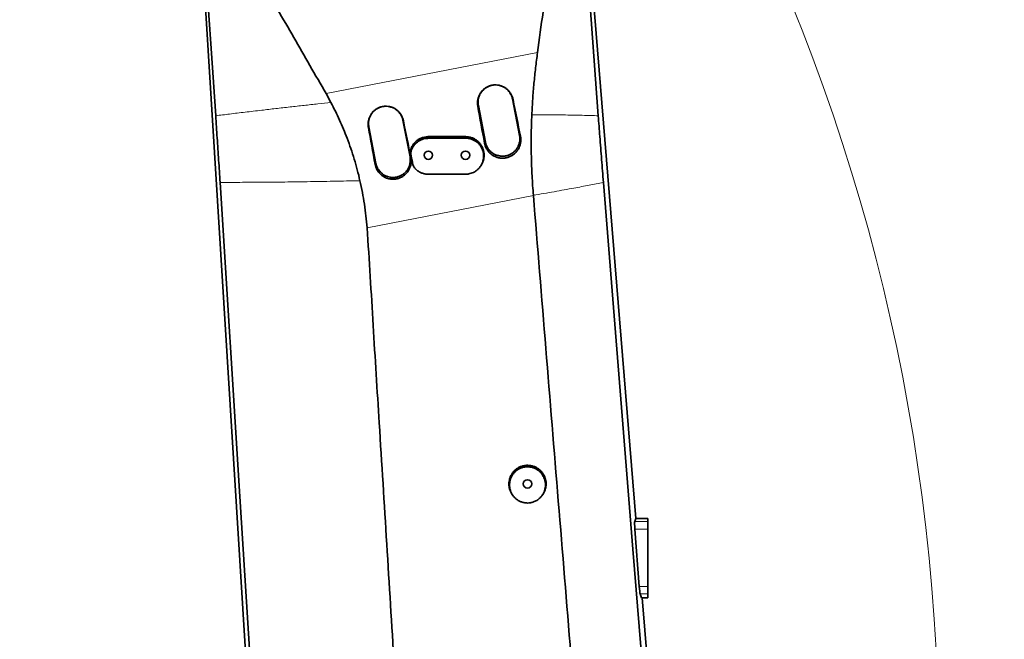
# Model space of a CAD drawing. Header units: millimetres. Extents: x 0 to 14900, y 0 to 10500.
# Tile 18 of 59: x 3462 to 4256, y 5963 to 6462. Entities that reach past the tile are written whole.
import ezdxf

# ---------------------------------------------------------------- set-up
doc = ezdxf.new("R2010")
doc.units = ezdxf.units.MM
doc.header["$LTSCALE"] = 25
doc.styles.add('SLDTEXTSTYLE0', font='TXT', dxfattribs={"width": 0.605})
doc.dimstyles.new('SLDDIMSTYLE0', dxfattribs={"dimtxt": 87.5, "dimasz": 87.5, "dimexe": 0, "dimexo": 0.0625, "dimgap": 21.875, "dimtad": 1, "dimdec": 0, "dimrnd": 1e-09, "dimzin": 12, "dimdsep": 46, "dimtxsty": 'SLDTEXTSTYLE0', "dimsah": 1, "dimcen": 0.09, "dimadec": 0, "dimazin": 3, "dimtfac": 1, "dimtofl": 0, "dimtmove": 0, "dimatfit": 3, "dimfxl": 1, "dimfrac": 2, "dimtolj": 1, "dimtzin": 12, "dimarcsym": 0})

# ---------------------------------------------------------------- blocks, each defined once
blk = doc.blocks.new('_D_5')
at = {"color": 7, "linetype": 'Continuous', "lineweight": 0}
for p, q in [((3808.18, 8212.83), (7124.13, 8212.83)), ((7086.63, 8212.83), (7086.63, 4547.83)), ((3839.08, 4547.83), (7124.13, 4547.83))]:
    blk.add_line(p, q, dxfattribs=at)
at = {"color": 7, "linetype": 'Continuous', "lineweight": 18}
for points in [[(7086.63, 8212.83), (7074.13, 8125.33), (7099.13, 8125.33)], [(7086.63, 4547.83), (7099.13, 4635.33), (7074.13, 4635.33)]]:
    blk.add_solid(points, dxfattribs=at)
at = {"color": 7, "linetype": 'Continuous', "lineweight": 18, "insert": (6973.83, 6246.65), "char_height": 87.5, "attachment_point": 1, "rotation": 90, "style": 'SLDTEXTSTYLE0'}
blk.add_mtext('3665', dxfattribs=at)

msp = doc.modelspace()

# ---------------------------------------------------------------- linework, layer by layer
at = {"color": 7, "linetype": 'Continuous', "lineweight": 35}
for p, q in [((3912.6632578, 6620.4621956), (3958.5020903, 6059.8310941)), ((3659.7129758, 5693.5835037), (3603.4773996, 6598.2142186)), ((3712.6501603, 6395.3753115), (3708.7055935, 6402.6042645)), ((3864.7510731, 6368.7738931), (3859.0268033, 6398.2227086)), ((3831.5412421, 6392.8800567), (3837.265512, 6363.4312412)), ((3776.4046266, 6351.6010835), (3770.6803568, 6381.049899)), ((3743.1947956, 6375.7072471), (3748.9190655, 6346.2584316)), ((3875.9074576, 6320.5676219), (3875.9218493, 6320.3925189)), ((3859.0164459, 6079.0517371), (3859.4551844, 6078.4432683)), ((3882.9023654, 6078.4432667), (3883.3411051, 6079.0517371)), ((3957.6694928, 6057.3894729), (3958.5020903, 6059.8310941)), ((3968.1787755, 6059.8310941), (3958.5020903, 6059.8310941)), ((3968.1787755, 6059.8310941), (3968.1787755, 6057.3894729)), ((3968.1787755, 6057.3894729), (3968.1787755, 6051.4498319)), ((3961.3594483, 6005.0714766), (3957.8159996, 6051.4498319)), ((3968.1787755, 6051.4498319), (3968.1787755, 6005.0714766)), ((3968.1787755, 6005.0714766), (3968.1787755, 5999.2567372)), ((3963.1383428, 5995.8310941), (3962.0733958, 5999.2567372)), ((3968.1787755, 5999.2567372), (3968.1787755, 5995.8310941)), ((3968.1787755, 5995.8310941), (3963.1383428, 5995.8310941)), ((3963.7349168, 5995.8310941), (3998.5520725, 5570.0004326))]:
    msp.add_line(p, q, dxfattribs=at)
at = {"color": 8, "linetype": 'Continuous', "lineweight": 18}
for p, q in [((3708.7055935, 6402.6042645), (3879.2552636, 6435.6660325)), ((3859.5191269, 6397.8021931), (3859.0268033, 6398.2227086)), ((3831.0842008, 6392.3105525), (3831.5412421, 6392.8800567)), ((3771.0628685, 6380.7231788), (3770.6803568, 6381.049899)), ((3742.8472984, 6375.2742423), (3743.1947956, 6375.7072471)), ((3791.1810393, 6366.4968989), (3791.1787755, 6367.8310941)), ((3821.1806274, 6366.6293437), (3821.1787755, 6367.8310941)), ((3836.544171, 6362.5324019), (3837.265512, 6363.4312412)), ((3865.5082006, 6368.127197), (3864.7510731, 6368.7738931)), ((3778.1079809, 6358.3515898), (3777.6819683, 6359.3760308)), ((3777.0524282, 6351.0477675), (3776.4046266, 6351.6010835)), ((3777.30858, 6352.4148119), (3776.8635679, 6353.1046497)), ((3778.4355394, 6346.5529644), (3778.0084219, 6347.2148866)), ((3748.3067826, 6345.495486), (3748.9190655, 6346.2584316)), ((3875.9218493, 6320.3925189), (3741.792512, 6294.390985)), ((3968.1787755, 6057.3894729), (3957.6694928, 6057.3894729)), ((3968.1787755, 6051.4498319), (3957.8159996, 6051.4498319)), ((3968.1787755, 6005.0714766), (3961.3594483, 6005.0714766)), ((3968.1787755, 5999.2567372), (3962.0733958, 5999.2567372))]:
    msp.add_line(p, q, dxfattribs=at)
at = {"color": 7, "linetype": 'Continuous', "lineweight": 35, "flags": 128}
for points in [[(3911.2954861, 6618.008134), (3916.9846108, 6539.8305243), (3922.6294367, 6462.2634991), (3928.2741599, 6384.6965641)], [(3619.6237928, 6384.6965641), (3615.8788469, 6438.8061716), (3612.1339137, 6492.915798), (3605.0224853, 6595.6663)], [(3663.6886499, 5687.0274312), (3651.3984022, 5882.3656189), (3639.1081545, 6077.7038066), (3623.1720234, 6330.988772)], [(3821.1785745, 6337.561033), (3813.2866259, 6337.5567433), (3805.3946774, 6337.5522264), (3791.1785172, 6337.5435165)], [(3932.3981229, 6330.988772), (3956.2905499, 6035.295226), (3975.3841095, 5798.9926724), (3994.4776605, 5562.6901062)]]:
    msp.add_lwpolyline(points, dxfattribs=at)
at = {"color": 7, "linetype": 'Continuous', "lineweight": 35}
for centre in [(3791.1787755, 6352.8310941), (3821.1787755, 6352.8310941), (3871.1787755, 6087.8310941)]:
    msp.add_circle(centre, 3.4, dxfattribs=at)
at = {"color": 7, "linetype": 'Continuous', "lineweight": 18}
for centre, radius, start, end in [((3758.1787755, 5327.8310941), 2885, 5.1408816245, 155.0967180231), ((2598.107748, 5868.7728145), 1605.01, 2.158644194, 57.8424797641)]:
    msp.add_arc(centre, radius, start, end, dxfattribs=at)
at = {"color": 7, "linetype": 'Continuous', "lineweight": 35}
for centre, major_axis, ratio, start_param, end_param in [((3844.1122978, 6341.4305045), (-70.6004449, 363.2018896), 0.0706584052, 4.7722181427, 4.8544777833), ((3878.8388324, 6348.1623887), (-70.6011156, 363.2017593), 0.1049875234, 1.4285625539, 1.5108242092), ((3755.6695589, 6324.2855091), (-70.6004449, 363.2018896), 0.0706584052, 4.7723991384, 4.8546616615), ((3790.6138175, 6331.0596), (-70.6011156, 363.2017593), 0.1049875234, 1.428378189, 1.5106427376), ((3958.1739439, 6051.4498319), (-0.4600414, 5.999938), 0.0593099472, 0.1374155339, 1.5662488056), ((3961.7173927, 6005.0714766), (-0.4600414, 5.999938), 0.0593099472, 1.5662488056, 2.8878986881)]:
    msp.add_ellipse(centre, major_axis=major_axis, ratio=ratio, start_param=start_param, end_param=end_param, dxfattribs=at)
for points, knots in [([(3900.6805253, 6619.8617824), (3900.857435, 6617.3960141), (3901.2116577, 6612.4588559), (3901.2818437, 6605.0061093), (3901.0077483, 6597.526464), (3900.3459356, 6590.0116718), (3899.3039663, 6582.5013048), (3897.9266116, 6572.4494586), (3894.2211731, 6545.2641403), (3887.8823958, 6498.832274), (3882.2273293, 6457.426939), (3879.2552636, 6435.6660325)], [0, 0, 0, 0, 0.04004272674, 0.08017674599, 0.12059305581, 0.16110632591, 0.20207300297, 0.24304586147, 0.32499011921, 0.64524313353, 1, 1, 1, 1]), ([(3708.7055935, 6402.6042645), (3700.0125356, 6417.6787777), (3682.6264021, 6447.8278345), (3660.5386816, 6486.10026), (3645.3670422, 6512.336777), (3637.4720644, 6526.0666798), (3632.7180775, 6534.1633828), (3628.8417607, 6541.4619895), (3625.6139925, 6548.4755536), (3622.9141172, 6555.1523174), (3620.530268, 6561.9716854), (3618.4594148, 6568.9522907), (3616.7171091, 6576.0580992), (3615.3207734, 6583.2981753), (3614.2517912, 6590.6408467), (3613.841902, 6595.5927923), (3613.6361129, 6598.0789673)], [0, 0, 0, 0, 0.2380883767, 0.4761772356, 0.6045928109, 0.6527485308, 0.6928783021, 0.7330370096, 0.7658115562, 0.7985865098, 0.8316876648, 0.8647890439, 0.8983674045, 0.931945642, 0.9658326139, 1, 1, 1, 1]), ([(3879.2552636, 6435.6660325), (3878.7145733, 6431.5594192), (3877.6324517, 6423.3405653), (3876.3567009, 6410.8559641), (3875.324406, 6398.2652418), (3874.8932708, 6389.7988455), (3874.6775384, 6385.5624112)], [0, 0, 0, 0, 0.2491079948, 0.4985573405, 0.7490869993, 1, 1, 1, 1]), ([(3831.0842008, 6392.3105525), (3831.0212926, 6392.7193766), (3830.8950395, 6393.5398622), (3830.8366658, 6394.7954335), (3830.8784115, 6396.0657457), (3831.031273, 6397.3254384), (3831.2885734, 6398.5590451), (3831.6483392, 6399.7645461), (3832.1156905, 6400.9501165), (3832.6822695, 6402.0853334), (3833.3376799, 6403.1576666), (3834.0783183, 6404.1661456), (3834.9143975, 6405.1202242), (3836.1170336, 6406.2704964), (3837.4543979, 6407.2553937), (3838.8920336, 6408.0534154), (3840.013769, 6408.5543088), (3841.5390486, 6409.08432), (3843.1122764, 6409.4178378), (3844.7018764, 6409.5485971), (3846.2856087, 6409.5465533), (3847.8567415, 6409.3487929), (3849.5906235, 6408.9074069), (3851.1390805, 6408.3360486), (3852.5449246, 6407.5980506), (3854.0314627, 6406.6149967), (3855.2166795, 6405.6137652), (3856.3158573, 6404.4236924), (3857.0710639, 6403.4559431), (3857.7454163, 6402.4245364), (3858.3363546, 6401.3334449), (3858.8374709, 6400.1826336), (3859.2434863, 6399.0019144), (3859.4287281, 6398.1956528), (3859.5191269, 6397.8021931)], [0, 0, 0, 0, 0.0274224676, 0.0550352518, 0.0832483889, 0.1116689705, 0.1390962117, 0.1667156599, 0.1949455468, 0.2233889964, 0.250560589, 0.27792737, 0.3059182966, 0.334129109, 0.3874742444, 0.4145728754, 0.4420910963, 0.4680486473, 0.5205152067, 0.5470820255, 0.5727302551, 0.6245323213, 0.6507354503, 0.6905841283, 0.733192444, 0.7554010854, 0.8085485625, 0.8355058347, 0.8628337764, 0.8899551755, 0.9172609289, 0.9451460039, 0.9732309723, 1, 1, 1, 1]), ([(3842.1470263, 6409.1846447), (3842.0361466, 6409.1622764), (3841.5450181, 6409.0631988), (3840.6939734, 6408.78973), (3839.6000136, 6408.3650843), (3838.5364062, 6407.8368587), (3837.3308121, 6407.1070986), (3836.0179922, 6406.101852), (3834.9035902, 6404.9834243), (3834.0542133, 6403.9343115), (3833.4261367, 6403.0244327), (3832.8417484, 6402.0051391), (3832.3395448, 6400.9288556), (3831.9320216, 6399.8162695), (3831.6209648, 6398.6776904), (3831.4064776, 6397.5228078), (3831.2909311, 6396.3418074), (3831.2596549, 6394.7836406), (3831.4298199, 6393.6332921), (3831.5412421, 6392.8800567)], [0, 0, 0, 0, 0.0157772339, 0.0698834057, 0.1243674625, 0.1794376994, 0.2353094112, 0.3207812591, 0.4094307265, 0.4548526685, 0.5089822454, 0.5634910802, 0.6185860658, 0.6744854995, 0.7285922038, 0.7830773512, 0.838148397, 0.8940213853, 1, 1, 1, 1]), ([(3859.0268033, 6398.2227086), (3858.9583351, 6398.539299), (3858.7519919, 6399.4934111), (3858.3185435, 6400.7305118), (3857.6458729, 6402.1754145), (3856.8361633, 6403.5338868), (3855.8544287, 6404.7699972), (3854.6385185, 6406.0136509), (3853.4655725, 6406.9592843), (3852.1252041, 6407.7850459), (3851.0677328, 6408.3203904), (3849.971391, 6408.7562767), (3849.0943098, 6409.0429768), (3848.5730454, 6409.1515676), (3848.4344294, 6409.1804444)], [0, 0, 0, 0, 0.0602880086, 0.1816906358, 0.2428892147, 0.356919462, 0.4751896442, 0.5357877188, 0.6805893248, 0.7540876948, 0.8286566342, 0.9008987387, 0.9736467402, 1, 1, 1, 1]), ([(3736.0401152, 6332.3143415), (3735.3411972, 6335.2224128), (3733.9420975, 6341.0438135), (3731.4649597, 6349.6603073), (3728.7177668, 6358.1804919), (3725.7956053, 6366.2686282), (3722.7454715, 6373.9389978), (3719.5969624, 6381.1998503), (3716.2502998, 6388.3637774), (3713.8506966, 6393.0371796), (3712.6501603, 6395.3753115)], [0, 0, 0, 0, 0.1319629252, 0.2641644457, 0.3961262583, 0.5283161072, 0.6458609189, 0.7635588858, 0.8817070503, 1, 1, 1, 1]), ([(3742.8472984, 6375.2742423), (3742.7848873, 6375.6798831), (3742.6596321, 6376.4939793), (3742.6017249, 6377.7397742), (3742.6431517, 6379.0001968), (3742.7948281, 6380.2501199), (3743.0501417, 6381.474198), (3743.4071465, 6382.6704254), (3743.870918, 6383.8468781), (3744.4331493, 6384.9733368), (3745.083515, 6386.0373682), (3745.8184301, 6387.0380129), (3746.6480452, 6387.9846782), (3747.8413733, 6389.1260059), (3749.1683737, 6390.1032397), (3750.5948542, 6390.8950521), (3751.7078993, 6391.3920592), (3753.221393, 6391.9179736), (3754.782484, 6392.2489208), (3756.3598385, 6392.3786805), (3757.9314061, 6392.3766607), (3759.4904916, 6392.1804217), (3761.2110724, 6391.7424215), (3762.7476427, 6391.1754446), (3764.1426879, 6390.4431043), (3765.6177737, 6389.4676027), (3766.7938377, 6388.4740799), (3767.8845095, 6387.2931881), (3768.6338647, 6386.3329127), (3769.3029852, 6385.3094812), (3769.8893331, 6384.226838), (3770.386554, 6383.0849452), (3770.7893889, 6381.9134492), (3770.9731837, 6381.1135157), (3771.0628685, 6380.7231788)], [0, 0, 0, 0, 0.0274214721, 0.0550332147, 0.0832451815, 0.1116645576, 0.139092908, 0.1667134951, 0.194944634, 0.2233893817, 0.2505601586, 0.277926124, 0.3059162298, 0.3341262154, 0.3874693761, 0.4145669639, 0.4420840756, 0.4680420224, 0.5205093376, 0.5470765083, 0.572726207, 0.6245312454, 0.6507358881, 0.6905863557, 0.7331966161, 0.755406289, 0.8085540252, 0.83551144, 0.8628395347, 0.8899607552, 0.9172663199, 0.9451511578, 0.9732358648, 1, 1, 1, 1]), ([(3753.8001998, 6392.0117321), (3753.7447319, 6392.0026225), (3753.3678284, 6391.9407233), (3752.6318801, 6391.7041719), (3751.5907995, 6391.3379689), (3750.525378, 6390.8414802), (3749.49301, 6390.255405), (3748.1951773, 6389.3625408), (3747.0152361, 6388.3093609), (3745.9818471, 6387.1217482), (3745.2831364, 6386.1659095), (3744.6697264, 6385.1574036), (3744.1447392, 6384.1063688), (3743.7054887, 6383.0030285), (3743.362409, 6381.8688224), (3743.1173209, 6380.7139083), (3742.9696496, 6379.5481063), (3742.9218799, 6378.3617275), (3742.9716079, 6377.0734024), (3743.1155334, 6376.1924191), (3743.1947956, 6375.7072471)], [0, 0, 0, 0, 0.0078394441, 0.0532689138, 0.1073807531, 0.161871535, 0.2169480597, 0.2728276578, 0.3814160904, 0.4363848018, 0.4922535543, 0.5463760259, 0.6008767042, 0.6559639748, 0.7118546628, 0.7659828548, 0.8204902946, 0.8755839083, 0.9314820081, 1, 1, 1, 1]), ([(3770.6803568, 6381.049899), (3770.5966834, 6381.4291783), (3770.3440232, 6382.5744502), (3769.7769997, 6384.0530151), (3769.0429867, 6385.4448145), (3768.4047843, 6386.4381847), (3767.6897574, 6387.3703515), (3766.890266, 6388.2487783), (3765.7348253, 6389.3184546), (3764.4485388, 6390.2399333), (3763.0621699, 6390.9840973), (3761.7379383, 6391.5739425), (3760.7167702, 6391.832742), (3760.0847005, 6391.9929305)], [0, 0, 0, 0, 0.0722937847, 0.2182983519, 0.2928684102, 0.3651098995, 0.4378575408, 0.5113873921, 0.5859907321, 0.7307951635, 0.8042949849, 0.8788649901, 1, 1, 1, 1]), ([(3623.1720234, 6330.988772), (3622.7930415, 6336.9521746), (3622.0355422, 6348.871672), (3620.8512073, 6366.7981019), (3620.033203, 6378.7264427), (3619.6237928, 6384.6965641)], [0, 0, 0, 0, 0.3333839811, 0.6663594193, 1, 1, 1, 1]), ([(3874.6775384, 6385.5624112), (3874.5675791, 6382.762788), (3874.3475827, 6377.1615601), (3874.1886652, 6368.7375127), (3874.1558943, 6360.3015608), (3874.2996437, 6349.4564607), (3874.7550978, 6336.1867392), (3875.5229998, 6325.7785736), (3875.9074576, 6320.5676219)], [0, 0, 0, 0, 0.1295708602, 0.2592334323, 0.3888047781, 0.5184716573, 0.7589180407, 1, 1, 1, 1]), ([(3928.2741599, 6384.6965641), (3928.6863785, 6379.0911735), (3929.5501979, 6367.3448689), (3930.9243587, 6349.4175118), (3931.9065215, 6337.13602), (3932.3981229, 6330.988772)], [0, 0, 0, 0, 0.3131461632, 0.6562094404, 1, 1, 1, 1]), ([(3777.6819683, 6359.3760308), (3778.0870554, 6360.1153676), (3778.8972239, 6361.5940308), (3780.5583814, 6363.5197285), (3782.4998571, 6365.1501408), (3784.6888777, 6366.4355634), (3787.0612284, 6367.3219388), (3789.2532675, 6367.7691837), (3790.6360456, 6367.8136438), (3791.1787755, 6367.8310941)], [0, 0, 0, 0, 0.1506260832, 0.3012500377, 0.4518986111, 0.6025458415, 0.7527519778, 0.9029570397, 1, 1, 1, 1]), ([(3778.1079809, 6358.3515898), (3778.5049802, 6359.0664239), (3779.2989972, 6360.4961251), (3780.9216203, 6362.3517494), (3782.8119368, 6363.9191556), (3784.9443963, 6365.1566242), (3787.2594432, 6366.0115759), (3789.3690421, 6366.4339972), (3790.6858056, 6366.4797074), (3791.1810393, 6366.4968989)], [0, 0, 0, 0, 0.1510562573, 0.3021195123, 0.4531240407, 0.6041358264, 0.7562258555, 0.9083167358, 1, 1, 1, 1]), ([(3791.1787755, 6367.8310941), (3794.2214732, 6367.8310941), (3800.3068685, 6367.8310941), (3810.3068325, 6367.8310941), (3817.2642638, 6367.8310941), (3821.1787755, 6367.8310941)], [0, 0, 0, 0, 0.3042812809, 0.6085625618, 1, 1, 1, 1]), ([(3791.1810393, 6366.4968989), (3794.2252721, 6366.510867), (3800.3137377, 6366.5388032), (3810.3135996, 6366.5831451), (3817.2692322, 6366.6127153), (3821.1806274, 6366.6293437)], [0, 0, 0, 0, 0.3044276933, 0.6088553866, 1, 1, 1, 1]), ([(3821.1806274, 6366.6293437), (3821.5852683, 6366.6214873), (3822.3973438, 6366.6057202), (3823.6177909, 6366.4527902), (3824.8360149, 6366.2024749), (3826.0255926, 6365.8476246), (3827.1728269, 6365.3977206), (3828.2760737, 6364.8548914), (3829.3419034, 6364.2123503), (3830.3455738, 6363.4828444), (3831.2758514, 6362.6770509), (3832.1294885, 6361.8024091), (3832.914287, 6360.8478697), (3833.8388584, 6359.5025353), (3834.5876527, 6358.0471983), (3835.1436201, 6356.5192512), (3835.5672544, 6354.9502365), (3835.7905072, 6353.3350764), (3835.8094824, 6351.7130565), (3835.6914706, 6350.093338), (3835.3694752, 6348.4917919), (3834.8515096, 6346.9487197), (3834.2036525, 6345.4501851), (3833.3677775, 6344.0364428), (3832.3652486, 6342.7417881), (3831.5295418, 6341.8339799), (3830.6226648, 6341.0012003), (3829.6526914, 6340.2492847), (3828.6118991, 6339.5741432), (3827.311984, 6338.8807107), (3825.7076873, 6338.2353426), (3824.106583, 6337.8335258), (3822.5843888, 6337.6049429), (3821.7111167, 6337.5776667), (3821.1785745, 6337.561033)], [0, 0, 0, 0, 0.0265034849, 0.0531899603, 0.0804536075, 0.1079171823, 0.134421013, 0.1611099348, 0.1883868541, 0.2158675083, 0.2423084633, 0.2689363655, 0.2958554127, 0.3231743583, 0.3757949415, 0.4025062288, 0.4296087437, 0.4821760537, 0.508761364, 0.5357947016, 0.5884817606, 0.6152206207, 0.6423442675, 0.6953489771, 0.7222493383, 0.7495389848, 0.7760942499, 0.8028347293, 0.829862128, 0.8572826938, 0.8992674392, 0.9428143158, 0.9651268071, 1, 1, 1, 1]), ([(3821.1787755, 6367.8310941), (3821.5947516, 6367.8207248), (3822.851171, 6367.7894051), (3824.5218158, 6367.4950029), (3826.1347495, 6367.0077923), (3827.3087884, 6366.5403251), (3828.4340577, 6365.9802351), (3829.5194479, 6365.3200851), (3830.543517, 6364.5715434), (3831.498002, 6363.7414791), (3832.376606, 6362.8384037), (3833.1846373, 6361.853876), (3833.904244, 6360.8059857), (3834.530853, 6359.704777), (3835.0608483, 6358.5601663), (3835.4973294, 6357.3618883), (3835.8289412, 6356.1339639), (3836.0549285, 6354.8875467), (3836.175233, 6353.6332943), (3836.1895477, 6352.3593644), (3836.0649212, 6350.675374), (3835.7271162, 6349.0149973), (3835.1882068, 6347.4163835), (3834.5071776, 6345.8764401), (3833.8800087, 6344.7439773), (3833.3542583, 6344.0725302), (3833.3422716, 6344.0572217)], [0, 0, 0, 0, 0.0378869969, 0.1144343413, 0.1535266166, 0.1913781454, 0.2294930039, 0.2680171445, 0.3070993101, 0.3450504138, 0.3832662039, 0.4218926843, 0.4610828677, 0.4990570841, 0.5372975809, 0.5759509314, 0.6151702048, 0.6530741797, 0.6912444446, 0.7298279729, 0.7689760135, 0.8448799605, 0.8833046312, 0.9223607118, 0.9982298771, 1, 1, 1, 1]), ([(3865.5082006, 6368.127197), (3865.6317954, 6367.3111711), (3865.8181208, 6366.0809702), (3865.7872332, 6364.411425), (3865.6457274, 6362.9431604), (3865.2912455, 6361.2391674), (3864.7367641, 6359.6600199), (3863.9404213, 6357.9827367), (3863.0857247, 6356.6282138), (3862.0304048, 6355.3471964), (3861.1576638, 6354.454941), (3860.2166919, 6353.6434666), (3859.218041, 6352.9177599), (3858.1507575, 6352.272026), (3857.0351556, 6351.7203609), (3855.8802101, 6351.2661529), (3854.6969723, 6350.9112892), (3853.475098, 6350.6542009), (3852.2381769, 6350.5024157), (3850.9970198, 6350.4553257), (3849.7618973, 6350.5117802), (3848.5226537, 6350.673268), (3847.3041773, 6350.9391786), (3846.1165952, 6351.3056203), (3844.9690321, 6351.7674468), (3843.8524869, 6352.3303321), (3842.4401295, 6353.1998766), (3841.142854, 6354.2454843), (3839.9920615, 6355.4400091), (3838.9462425, 6356.7286219), (3838.065979, 6358.1449875), (3837.3757792, 6359.6539373), (3836.8876055, 6360.9879201), (3836.6700324, 6361.9663827), (3836.544171, 6362.5324019)], [0, 0, 0, 0, 0.0531417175, 0.0801138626, 0.1074789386, 0.1482137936, 0.192012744, 0.2149983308, 0.2678316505, 0.2946512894, 0.3218640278, 0.348157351, 0.3746345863, 0.4013243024, 0.4284510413, 0.454740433, 0.4812135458, 0.5079706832, 0.5351173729, 0.5614326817, 0.5879319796, 0.6147157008, 0.6418891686, 0.6682218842, 0.6947384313, 0.7215401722, 0.7487317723, 0.8015710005, 0.8283903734, 0.8555997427, 0.9085134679, 0.9353686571, 0.9626121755, 1, 1, 1, 1]), ([(3837.265512, 6363.4312412), (3837.3487565, 6363.0537112), (3837.6013166, 6361.9083014), (3838.1682118, 6360.4292913), (3839.0849449, 6358.6911669), (3839.9953948, 6357.3972015), (3841.055234, 6356.2328118), (3842.2104707, 6355.1628865), (3843.4969661, 6354.2429251), (3844.882349, 6353.4951902), (3845.9688516, 6353.0231327), (3847.0872253, 6352.6460503), (3848.227593, 6352.3645746), (3849.4001652, 6352.1782539), (3850.5818451, 6352.0923584), (3851.7624215, 6352.1066558), (3852.9321768, 6352.2187164), (3854.1009019, 6352.4309983), (3855.2445253, 6352.741463), (3856.3537352, 6353.1456095), (3857.4199056, 6353.6385323), (3858.452112, 6354.2254928), (3859.7494856, 6355.1175733), (3860.9295045, 6356.1706711), (3861.9631232, 6357.3582328), (3862.8925331, 6358.6294238), (3863.6575352, 6360.0141076), (3864.2400734, 6361.4772866), (3864.6398334, 6362.7984271), (3864.94465, 6364.3987638), (3865.0352461, 6365.9754722), (3864.9732201, 6367.2109258), (3864.8807698, 6368.0474923), (3864.7943453, 6368.5315358), (3864.7510731, 6368.7738931)], [0, 0, 0, 0, 0.0263746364, 0.0800195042, 0.1073542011, 0.1604338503, 0.1873759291, 0.2147111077, 0.2677846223, 0.2947236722, 0.3220549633, 0.348525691, 0.3751812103, 0.4021235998, 0.429458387, 0.4559406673, 0.4826083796, 0.5095630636, 0.5369114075, 0.5633827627, 0.5900394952, 0.6169827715, 0.6443189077, 0.6973919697, 0.7243307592, 0.7516616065, 0.8047536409, 0.8317022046, 0.8590437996, 0.8988391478, 0.9425981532, 0.9664506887, 0.9832020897, 1, 1, 1, 1]), ([(3776.8635679, 6353.1046497), (3776.8175241, 6353.3736098), (3776.7483906, 6353.7774451), (3776.7011004, 6354.3224169), (3776.6742266, 6354.8684666), (3776.6813825, 6355.4158866), (3776.7220661, 6355.9611929), (3776.7686207, 6356.362242), (3776.8503173, 6356.8830478), (3776.9888916, 6357.5214891), (3777.2169631, 6358.2767634), (3777.4556012, 6358.8945663), (3777.6252316, 6359.2553564), (3777.6819683, 6359.3760308)], [0, 0, 0, 0, 0.1271725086, 0.1909455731, 0.2549605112, 0.3821063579, 0.4459062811, 0.5099212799, 0.570326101, 0.691694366, 0.8141978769, 0.9378542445, 1, 1, 1, 1]), ([(3777.30858, 6352.4148119), (3777.2845308, 6352.5491235), (3777.2363871, 6352.818001), (3777.1863717, 6353.2257231), (3777.1529154, 6353.6363627), (3777.1332514, 6354.1716335), (3777.1505894, 6354.831477), (3777.2208048, 6355.4686178), (3777.3254737, 6356.0780118), (3777.4598556, 6356.6607495), (3777.6757535, 6357.3495523), (3777.8985579, 6357.9126902), (3778.0554992, 6358.2416009), (3778.1079809, 6358.3515898)], [0, 0, 0, 0, 0.067151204, 0.1344294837, 0.2020952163, 0.2698911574, 0.3979979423, 0.526604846, 0.5850001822, 0.7023010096, 0.8206363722, 0.9400202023, 1, 1, 1, 1]), ([(3777.0524282, 6351.0477675), (3777.1263365, 6350.6188048), (3777.2747391, 6349.7574776), (3777.3520311, 6348.433693), (3777.317006, 6347.0905856), (3777.1339285, 6345.5683863), (3776.7328063, 6343.8537849), (3776.1420913, 6342.2996396), (3775.4932743, 6341.0187068), (3774.8852687, 6340.0192962), (3774.1611858, 6339.0268997), (3773.3473635, 6338.0886385), (3772.1676377, 6336.9427973), (3770.8479574, 6335.9509811), (3769.4218583, 6335.1370543), (3767.9312794, 6334.4464598), (3766.3581503, 6333.9470661), (3764.7419949, 6333.649952), (3763.5108352, 6333.5304402), (3762.2780727, 6333.5151119), (3761.053742, 6333.6023391), (3759.8279652, 6333.7939035), (3758.6256074, 6334.0887079), (3757.4565226, 6334.4822717), (3756.3297729, 6334.9696098), (3755.2362655, 6335.5562242), (3753.8572615, 6336.4546089), (3752.5967816, 6337.5245169), (3751.4855562, 6338.7383414), (3750.5963386, 6339.8926065), (3749.697892, 6341.3575749), (3749.0304996, 6342.8684735), (3748.5703974, 6344.2697771), (3748.4015752, 6345.0547363), (3748.3067826, 6345.495486)], [0, 0, 0, 0, 0.0282933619, 0.0568110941, 0.0860451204, 0.1155291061, 0.1562977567, 0.200134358, 0.22314036, 0.2494806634, 0.2760063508, 0.3028188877, 0.3300246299, 0.382688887, 0.4094199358, 0.4365395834, 0.4892513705, 0.5160059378, 0.5431497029, 0.5694715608, 0.5959775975, 0.6227681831, 0.6499491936, 0.6762803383, 0.7027954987, 0.7295956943, 0.7567857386, 0.8096125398, 0.8364252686, 0.8636271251, 0.9041998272, 0.9478147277, 0.9706982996, 1, 1, 1, 1]), ([(3748.9190655, 6346.2584316), (3749.0138382, 6345.8327368), (3749.2042222, 6344.9775801), (3749.6449687, 6343.7222778), (3750.2036909, 6342.4936883), (3750.9533474, 6341.2015743), (3751.9550835, 6339.8470963), (3753.0523209, 6338.7114357), (3754.4095858, 6337.5763073), (3755.6936951, 6336.7430868), (3757.1118846, 6336.0583547), (3758.5830782, 6335.4968727), (3760.1200379, 6335.1235653), (3761.6843676, 6334.9470133), (3762.8685595, 6334.9145747), (3764.0469079, 6334.9822094), (3765.2100127, 6335.1467412), (3766.3674844, 6335.4115758), (3767.4958647, 6335.7730284), (3768.5858135, 6336.2269439), (3769.6291573, 6336.7675782), (3770.6341775, 6337.4007303), (3771.5792088, 6338.1156396), (3772.4573508, 6338.9045656), (3773.2624261, 6339.7597585), (3774.0008664, 6340.6895287), (3774.8715182, 6342.0013276), (3775.5731702, 6343.418804), (3776.0888424, 6344.9063108), (3776.4285036, 6346.2438191), (3776.6614602, 6347.8562877), (3776.6782065, 6349.4349493), (3776.5626899, 6350.7029409), (3776.4533602, 6351.3241707), (3776.4046266, 6351.6010835)], [0, 0, 0, 0, 0.029740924, 0.0597450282, 0.0905920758, 0.1217332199, 0.1615208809, 0.2052710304, 0.2291186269, 0.2822050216, 0.3091506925, 0.3364895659, 0.3895597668, 0.41649712, 0.4438265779, 0.4702981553, 0.4969545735, 0.5238978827, 0.551233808, 0.5777145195, 0.6043807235, 0.6313338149, 0.6586805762, 0.6851488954, 0.7118024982, 0.7387426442, 0.7660753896, 0.8191474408, 0.8460857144, 0.8734160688, 0.9132096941, 0.9569665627, 0.9808178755, 1, 1, 1, 1]), ([(3778.0084219, 6347.2148866), (3777.9129774, 6347.7059061), (3777.7220884, 6348.6879449), (3777.3404187, 6350.6514654), (3777.0543054, 6352.1233904), (3776.8635679, 6353.1046497)], [0, 0, 0, 0, 0.2500091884, 0.5000183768, 1, 1, 1, 1]), ([(3778.4355394, 6346.5529644), (3778.3408596, 6347.0447838), (3778.1515, 6348.0284225), (3777.7757007, 6349.9823436), (3777.4949128, 6351.444509), (3777.30858, 6352.4148119)], [0, 0, 0, 0, 0.2517172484, 0.5034344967, 1, 1, 1, 1]), ([(3779.7710846, 6343.196258), (3779.7634385, 6343.2062685), (3779.5899257, 6343.4334375), (3779.3593782, 6343.78933), (3779.0863281, 6344.254907), (3778.8398264, 6344.7199039), (3778.5677056, 6345.3129), (3778.296717, 6346.0540949), (3778.1164893, 6346.6925897), (3778.0354955, 6347.0840383), (3778.0084219, 6347.2148866)], [0, 0, 0, 0, 0.0085409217, 0.1938195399, 0.2868700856, 0.3745774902, 0.5506233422, 0.7288724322, 0.909371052, 1, 1, 1, 1]), ([(3781.3978397, 6341.3005843), (3781.297905, 6341.3931445), (3781.0978517, 6341.5784353), (3780.8126052, 6341.8729961), (3780.5386415, 6342.1796596), (3780.2818028, 6342.4939843), (3779.9627612, 6342.9196157), (3779.6734401, 6343.3605002), (3779.3589543, 6343.9119425), (3779.086864, 6344.4609587), (3778.8160537, 6345.1337372), (3778.5913189, 6345.8314821), (3778.4875708, 6346.3119842), (3778.4355394, 6346.5529644)], [0, 0, 0, 0, 0.0665971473, 0.133316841, 0.200410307, 0.267629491, 0.3317329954, 0.4604668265, 0.5251274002, 0.6421001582, 0.7597478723, 0.8795093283, 1, 1, 1, 1]), ([(3791.1785172, 6337.5435165), (3790.2348254, 6337.5948938), (3788.4816643, 6337.6903411), (3785.9922959, 6338.4288146), (3783.5924914, 6339.5371013), (3782.1699103, 6340.6801973), (3781.3978397, 6341.3005843)], [0, 0, 0, 0, 0.2639851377, 0.4904233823, 0.7234399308, 1, 1, 1, 1]), ([(3833.0423196, 6343.6372151), (3833.083298, 6343.694046), (3833.1857738, 6343.8361644), (3833.286078, 6343.9752708), (3833.3462722, 6344.0587508)], [0, 0, 0, 0, 0.3998839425, 1, 1, 1, 1]), ([(3741.792512, 6294.390985), (3741.5187145, 6297.556316), (3740.9704761, 6303.8944161), (3739.6762275, 6313.3920816), (3738.0944985, 6322.8868046), (3736.7253951, 6329.1696015), (3736.0401152, 6332.3143415)], [0, 0, 0, 0, 0.248606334, 0.4977968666, 0.7486313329, 1, 1, 1, 1]), ([(3933.1692177, 5619.3518492), (3932.4805109, 5627.7234358), (3926.7807594, 5697.0068553), (3914.4705951, 5848.5246493), (3896.0567918, 6073.8316503), (3882.6319079, 6238.225019), (3875.9218493, 6320.3925189)], [0, 0, 0, 0, 0.0358267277, 0.2965027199, 0.6483762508, 1, 1, 1, 1]), ([(3741.792512, 6294.390985), (3742.6444575, 6281.2756052), (3744.3483583, 6255.0446934), (3747.4454205, 6202.5636759), (3754.0375361, 6098.1006323), (3764.8708005, 5922.3296414), (3774.1639452, 5772.799668), (3779.4102031, 5688.3855283)], [0, 0, 0, 0, 0.06493865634, 0.12987806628, 0.25975607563, 0.58211017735, 1, 1, 1, 1]), ([(3871.1787755, 6102.8310941), (3870.7634955, 6102.820666), (3869.5095735, 6102.7891788), (3867.8416617, 6102.4961842), (3866.2303874, 6102.010433), (3864.666175, 6101.3887161), (3863.1856151, 6100.5731763), (3861.8264952, 6099.5811929), (3860.5551211, 6098.4785097), (3859.426943, 6097.2194543), (3858.4708853, 6095.8338092), (3857.6340424, 6094.3710342), (3856.9839668, 6092.8067332), (3856.4283624, 6090.7756099), (3856.1909103, 6089.0953828), (3856.1666662, 6087.4053865), (3856.2862204, 6085.7187676), (3856.6205278, 6084.0534077), (3857.1570391, 6082.4479686), (3857.8370694, 6080.9013067), (3858.4692264, 6079.7567614), (3859.0018415, 6079.0757945), (3859.0190694, 6079.0537681)], [0, 0, 0, 0, 0.0377847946, 0.1140897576, 0.1530637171, 0.1908485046, 0.2671507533, 0.306120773, 0.343944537, 0.4203232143, 0.4593287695, 0.4972554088, 0.5738410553, 0.6129531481, 0.6892149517, 0.7277925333, 0.7670199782, 0.8433208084, 0.8819454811, 0.9212045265, 0.9974513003, 1, 1, 1, 1]), ([(3871.1787755, 6072.4303127), (3871.9821008, 6072.4674835), (3873.1917304, 6072.5234544), (3874.7784917, 6072.8712264), (3876.5241403, 6073.3982636), (3878.3765246, 6074.2770498), (3880.3663422, 6075.6689865), (3881.7005743, 6076.9300864), (3882.7338592, 6078.1858675), (3883.6608832, 6079.5284198), (3884.4166944, 6080.9855988), (3884.9830632, 6082.5211931), (3885.3109011, 6083.7099221), (3885.5373901, 6084.9210571), (3885.6621524, 6086.1436345), (3885.6842667, 6087.3855963), (3885.60081, 6088.6231715), (3885.4141161, 6089.8459354), (3885.1269843, 6091.0440481), (3884.7360762, 6092.2265097), (3884.246844, 6093.3680829), (3883.6652633, 6094.4596432), (3882.9980764, 6095.4931901), (3882.2375263, 6096.4772843), (3881.123303, 6097.6889145), (3879.860556, 6098.752495), (3878.4814819, 6099.6427514), (3877.0356139, 6100.4095151), (3875.4998109, 6100.987933), (3873.913337, 6101.3657974), (3872.6033228, 6101.5611393), (3871.2828557, 6101.6309801), (3869.6623646, 6101.563453), (3867.7374243, 6101.2563153), (3865.5112456, 6100.5221343), (3863.3622853, 6099.3850437), (3861.7609781, 6098.1609795), (3860.6032448, 6097.0210552), (3859.5429971, 6095.7842705), (3858.6410909, 6094.4163124), (3857.9189622, 6092.9511988), (3857.3213658, 6091.4266186), (3856.9169509, 6089.8285815), (3856.7161474, 6088.1973784), (3856.6691377, 6086.959828), (3856.7266397, 6085.7254495), (3856.8859799, 6084.5040712), (3857.1504634, 6083.2874313), (3857.516745, 6082.1003817), (3857.9803716, 6080.9526919), (3858.5357191, 6079.853166), (3859.1888926, 6078.7928089), (3860.1702122, 6077.4691477), (3861.3151054, 6076.2761607), (3862.5942893, 6075.2432914), (3863.9538342, 6074.3260636), (3865.4221909, 6073.5873302), (3866.9624591, 6073.0426981), (3868.2482455, 6072.7107038), (3869.6593191, 6072.4768418), (3870.6704179, 6072.4458797), (3871.1787755, 6072.4303127)], [0, 0, 0, 0, 0.0263572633, 0.0396881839, 0.0532462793, 0.0862454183, 0.1064505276, 0.1328792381, 0.146244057, 0.1598327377, 0.1864330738, 0.1998854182, 0.2135629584, 0.2268971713, 0.2403242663, 0.2538949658, 0.2676626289, 0.2810297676, 0.2944905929, 0.3080964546, 0.3219013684, 0.3352479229, 0.3486883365, 0.3622747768, 0.3760612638, 0.4027216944, 0.4162195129, 0.4299419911, 0.4564400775, 0.4698431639, 0.4834771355, 0.4999049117, 0.5132059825, 0.5367151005, 0.5637044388, 0.5898454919, 0.6162475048, 0.6295989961, 0.6431750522, 0.6697203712, 0.6831440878, 0.6967929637, 0.7234712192, 0.7370109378, 0.7507459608, 0.7641100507, 0.7775674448, 0.7911696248, 0.804970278, 0.8183346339, 0.831793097, 0.8453974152, 0.8592022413, 0.885881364, 0.8994255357, 0.9131698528, 0.9397115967, 0.9531369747, 0.9667933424, 0.9833044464, 1, 1, 1, 1]), ([(3883.3305593, 6079.0592903), (3883.4557068, 6079.2291633), (3884.0789099, 6080.0750879), (3884.769898, 6081.3958098), (3885.3864641, 6082.9631196), (3885.744721, 6084.1771765), (3886.0001592, 6085.4102613), (3886.1521649, 6086.6737915), (3886.2109638, 6088.3624354), (3886.0548984, 6090.0535918), (3885.6886356, 6091.7051598), (3885.1831589, 6093.319997), (3884.4737988, 6094.8651799), (3883.5795911, 6096.3027558), (3882.8175456, 6097.3218953), (3881.9752383, 6098.2695849), (3881.0614749, 6099.1388061), (3880.066952, 6099.9368026), (3879.0103952, 6100.6452799), (3877.5337156, 6101.4635384), (3875.9590383, 6102.093858), (3874.2222027, 6102.5407798), (3872.7579322, 6102.7828735), (3871.7071079, 6102.8149611), (3871.1787755, 6102.8310941)], [0, 0, 0, 0, 0.0192252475, 0.0957368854, 0.1348111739, 0.1727795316, 0.2110128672, 0.249552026, 0.2887199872, 0.3650058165, 0.4036225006, 0.4428727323, 0.5191707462, 0.5577950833, 0.5970563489, 0.6349899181, 0.6731898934, 0.7118026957, 0.7509812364, 0.7888632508, 0.8653647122, 0.9044419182, 0.9519553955, 1, 1, 1, 1])]:
    msp.add_open_spline(points, degree=3, knots=knots, dxfattribs=at)
at = {"color": 8, "linetype": 'Continuous', "lineweight": 18}
for points, knots in [([(3619.6237928, 6384.6965641), (3623.3639713, 6385.1587332), (3631.1367029, 6386.1191997), (3643.5115696, 6387.6068604), (3655.9244025, 6389.0677076), (3668.0469814, 6390.4640476), (3679.4715188, 6391.7558435), (3690.8114702, 6393.0144409), (3701.8307394, 6394.2178216), (3709.1147041, 6394.9970792), (3712.6501603, 6395.3753115)], [0, 0, 0, 0, 0.12925818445, 0.26862064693, 0.41611977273, 0.53826604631, 0.66018681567, 0.77906098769, 0.89276167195, 1, 1, 1, 1]), ([(3874.6775384, 6385.5624112), (3877.383996, 6385.5511434), (3882.9819869, 6385.5278373), (3891.2991256, 6385.4563427), (3899.6925308, 6385.3535511), (3907.74626, 6385.2197443), (3915.2306701, 6385.061668), (3922.025129, 6384.8900199), (3926.2407915, 6384.7595126), (3928.2741599, 6384.6965641)], [0, 0, 0, 0, 0.13776817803, 0.28495735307, 0.43850395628, 0.59315578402, 0.73687516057, 0.87308525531, 1, 1, 1, 1]), ([(3623.1720234, 6330.988772), (3628.4587174, 6330.9891009), (3639.0920533, 6330.9897625), (3655.6702953, 6331.0763293), (3673.7557849, 6331.2355818), (3693.3862034, 6331.4906185), (3714.4552406, 6331.8448321), (3728.8701615, 6332.1583823), (3736.0401152, 6332.3143415)], [0, 0, 0, 0, 0.15138017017, 0.30447689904, 0.45862622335, 0.64019717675, 0.82103477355, 1, 1, 1, 1]), ([(3875.9074576, 6320.5676219), (3881.5738686, 6321.5377208), (3892.9147768, 6323.479303), (3907.7619472, 6326.1847121), (3920.9697709, 6328.690686), (3928.5909257, 6330.2231965), (3932.3981229, 6330.988772)], [0, 0, 0, 0, 0.2756646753, 0.5517227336, 0.776060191, 1, 1, 1, 1])]:
    msp.add_open_spline(points, degree=3, knots=knots, dxfattribs=at)

# ---------------------------------------------------------------- dimensions: what is measured, and where the dimension line sits
at = {"color": 7, "linetype": 'Continuous', "lineweight": 18}
dim = msp.add_linear_dim(base=(7086.6282924, 4547.8310941), p1=(3758.1787755, 8212.8310941), p2=(3789.078949, 4547.8310941), angle=90, dimstyle='SLDDIMSTYLE0', dxfattribs=at)
dim.commit()
dim.dimension.update_dxf_attribs({"geometry": '_D_5', "text_midpoint": (7086.6282924, 6380.3310941), "dimtype": 160})

doc.saveas('drawing.dxf')
